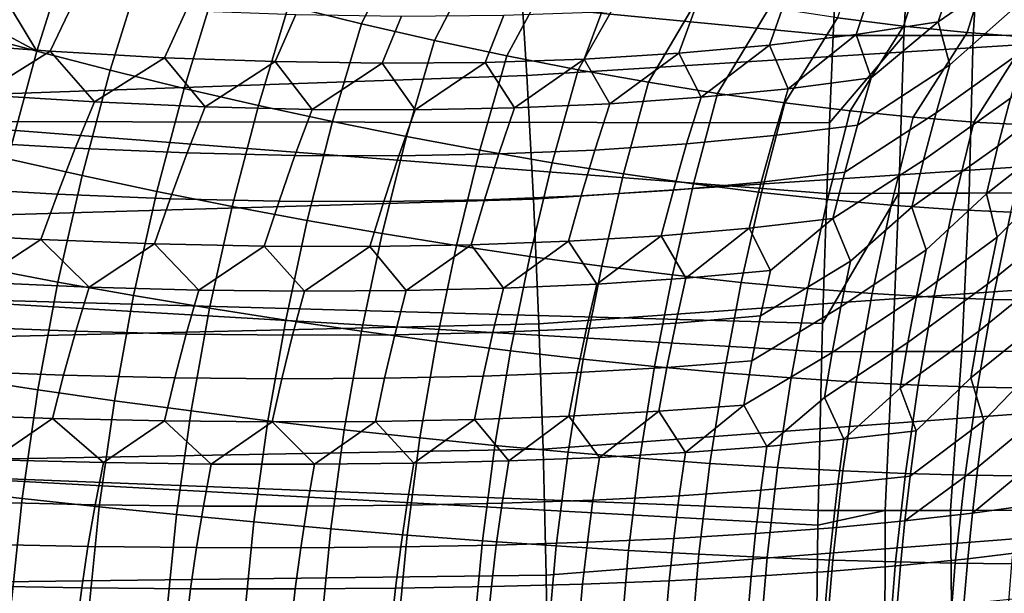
# Model space of a CAD drawing. Header units: metres. Extents: x -167 to 28, y -50 to 27.
# Tile 143 of 256: x -39.21 to -30.52, y 2.07 to 7.13. Entities that reach past the tile are written whole.
import ezdxf

# ---------------------------------------------------------------- set-up
doc = ezdxf.new("R2010")
doc.units = ezdxf.units.M
doc.layers.add('solid_12_065_011_XXX', color=7, linetype='CONTINUOUS')

msp = doc.modelspace()

# ---------------------------------------------------------------- linework, layer by layer
at = {"layer": 'solid_12_065_011_XXX'}
for points in [[(-31.986578, 7.98365, 153.070953), (-31.332819, 8.377668, 152.943848), (-31.410437, 6.993437, 152.708649), (-32.034416, 6.992514, 152.906601)], [(-31.332819, 8.377668, 152.943848), (-30.71076, 8.378209, 152.711792), (-30.798128, 6.994666, 152.475983), (-31.410437, 6.993437, 152.708649)], [(-30.71076, 8.378209, 152.711792), (-30.101217, 8.378765, 152.446274), (-30.199318, 6.996289, 152.208908), (-30.798128, 6.994666, 152.475983)], [(-35.791077, 7.91919, 97.000603), (-36.449387, 8.096774, 96.925133), (-36.840008, 7.255007, 97.155113), (-36.194706, 7.096958, 97.214447)], [(-28.343317, 8.100273, 158.243866), (-34.803711, 7.722017, 159.991425), (-34.735786, 6.640574, 160.26358), (-28.271881, 7.044952, 158.530045)], [(-30.35113, 8.065739, 49.987373), (-30.283474, 7.68127, 49.284294), (-31.10816, 7.115428, 50.488815), (-30.967159, 7.5421, 50.7052)], [(-40.203876, 7.780003, 155.394531), (-31.986578, 7.98365, 153.070953), (-32.034416, 6.992514, 152.906601)], [(-38.764664, 7.788844, 97.221214), (-39.396866, 7.981471, 97.32608), (-39.518715, 7.612746, 97.424942), (-39.058315, 6.854022, 97.45752)], [(-35.135586, 7.754699, 97.118401), (-35.791077, 7.91919, 97.000603), (-36.194706, 7.096958, 97.214447), (-35.551785, 6.949936, 97.314209)], [(-31.166536, 7.847601, 98.439217), (-31.741028, 7.927604, 98.084686), (-31.995436, 7.150669, 98.318985), (-31.413294, 7.077093, 98.674377)], [(-30.612329, 7.785443, 98.827965), (-31.166536, 7.847601, 98.439217), (-31.413294, 7.077093, 98.674377), (-30.852308, 7.020136, 99.065086)], [(-40.203876, 7.780003, 155.394531), (-32.034416, 6.992514, 152.906601), (-32.067085, 6.223006, 152.794357), (-40.269119, 6.234766, 155.164902)], [(-38.127537, 7.601635, 97.158501), (-38.764664, 7.788844, 97.221214), (-39.058315, 6.854022, 97.45752), (-38.411552, 6.686277, 97.38578)], [(-34.485657, 7.60399, 97.278038), (-35.135586, 7.754699, 97.118401), (-35.551785, 6.949936, 97.314209), (-34.913795, 6.814521, 97.45401)], [(-30.080688, 7.741384, 99.249329), (-30.612329, 7.785443, 98.827965), (-30.852308, 7.020136, 99.065086), (-30.314823, 6.980037, 99.489471)], [(-34.803711, 7.722017, 159.991425), (-41.272663, 7.461666, 161.702789), (-41.21059, 6.414512, 161.951492), (-34.735786, 6.640574, 160.26358)], [(-30.283474, 7.68127, 49.284294), (-30.423376, 7.250768, 49.051521), (-31.005447, 6.733704, 49.800724), (-31.10816, 7.115428, 50.488815)], [(-39.058315, 6.854022, 97.45752), (-39.518715, 7.612746, 97.424942), (-39.65572, 7.174308, 97.53611)], [(-37.485134, 7.423455, 97.136436), (-38.127537, 7.601635, 97.158501), (-38.411552, 6.686277, 97.38578), (-37.759495, 6.526612, 97.355537)], [(-33.844017, 7.467692, 97.478836), (-34.485657, 7.60399, 97.278038), (-34.913795, 6.814521, 97.45401), (-34.283257, 6.69125, 97.633293)], [(-31.688688, 7.424592, 52.109249), (-30.967159, 7.5421, 50.7052), (-31.10816, 7.115428, 50.488815), (-31.831951, 7.001173, 51.908714)], [(-36.840008, 7.255007, 97.155113), (-37.485134, 7.423455, 97.136436), (-37.759495, 6.526612, 97.355537), (-37.104763, 6.375669, 97.366913)], [(-33.213345, 7.346378, 97.719963), (-33.844017, 7.467692, 97.478836), (-34.283257, 6.69125, 97.633293), (-33.66267, 6.580611, 97.851341)], [(-32.44743, 7.328846, 53.495216), (-31.688688, 7.424592, 52.109249), (-31.831951, 7.001173, 51.908714), (-32.594112, 6.908105, 53.309967)], [(-39.771141, 7.352391, 63.790768), (-38.741104, 7.272625, 62.591423), (-38.942459, 6.854425, 62.494244), (-39.98444, 6.932238, 63.703075)], [(-32.596291, 7.240556, 98.000404), (-33.213345, 7.346378, 97.719963), (-33.66267, 6.580611, 97.851341), (-33.054493, 6.483043, 98.1073)], [(-33.242725, 7.254949, 54.861893), (-32.44743, 7.328846, 53.495216), (-32.594112, 6.908105, 53.309967), (-33.393959, 6.836307, 54.691319)], [(-38.741104, 7.272625, 62.591423), (-37.742134, 7.214756, 61.364857), (-37.932529, 6.79793, 61.257355), (-38.942459, 6.854425, 62.494244)], [(-37.742134, 7.214756, 61.364857), (-36.775093, 7.178833, 60.112137), (-36.955544, 6.762803, 59.993504), (-37.932529, 6.79793, 61.257355)], [(-36.194706, 7.096958, 97.214447), (-36.840008, 7.255007, 97.155113), (-37.104763, 6.375669, 97.366913), (-36.449989, 6.234053, 97.419853)], [(-34.073879, 7.202963, 56.208088), (-33.242725, 7.254949, 54.861893), (-33.393959, 6.836307, 54.691319), (-34.230785, 6.785842, 56.051548)], [(-31.995436, 7.150669, 98.318985), (-32.596291, 7.240556, 98.000404), (-33.054493, 6.483043, 98.1073), (-32.461132, 6.398931, 98.400146)], [(-30.423376, 7.250768, 49.051521), (-30.350033, 6.867747, 48.379471), (-31.125231, 6.312304, 49.600719), (-31.005447, 6.733704, 49.800724)], [(-39.058315, 6.854022, 97.45752), (-39.65572, 7.174308, 97.53611), (-39.69994, 7.02648, 97.572021)], [(-36.775093, 7.178833, 60.112137), (-35.840836, 7.164888, 58.834354), (-36.012367, 6.749074, 58.703819), (-36.955544, 6.762803, 59.993504)], [(-35.840836, 7.164888, 58.834354), (-34.940166, 7.172934, 57.532627), (-35.103848, 6.756756, 57.389446), (-36.012367, 6.749074, 58.703819)], [(-34.940166, 7.172934, 57.532627), (-34.073879, 7.202963, 56.208088), (-34.230785, 6.785842, 56.051548), (-35.103848, 6.756756, 57.389446)], [(-31.413294, 7.077093, 98.674377), (-31.995436, 7.150669, 98.318985), (-32.461132, 6.398931, 98.400146), (-31.884935, 6.328609, 98.728737)], [(-35.551785, 6.949936, 97.314209), (-36.194706, 7.096958, 97.214447), (-36.449989, 6.234053, 97.419853), (-35.797802, 6.102334, 97.514145)], [(-28.271881, 7.044952, 158.530045), (-34.735786, 6.640574, 160.26358), (-34.678066, 5.549222, 160.494568), (-28.210402, 5.979161, 158.776154)], [(-30.852308, 7.020136, 99.065086), (-31.413294, 7.077093, 98.674377), (-31.884935, 6.328609, 98.728737), (-31.328188, 6.272354, 99.091751)], [(-31.831951, 7.001173, 51.908714), (-31.10816, 7.115428, 50.488815), (-31.699188, 6.619029, 51.205387)], [(-31.10816, 7.115428, 50.488815), (-31.005447, 6.733704, 49.800724), (-31.820362, 6.201773, 51.019997), (-31.699188, 6.619029, 51.205387)], [(-39.058315, 6.854022, 97.45752), (-39.69994, 7.02648, 97.572021), (-39.811714, 6.637102, 97.662849), (-39.316231, 5.904863, 97.665222)], [(-34.913795, 6.814521, 97.45401), (-35.551785, 6.949936, 97.314209), (-35.797802, 6.102334, 97.514145), (-35.150829, 5.981041, 97.649422)], [(-32.594112, 6.908105, 53.309967), (-31.831951, 7.001173, 51.908714), (-32.43066, 6.523819, 52.592251)], [(-31.831951, 7.001173, 51.908714), (-31.699188, 6.619029, 51.205387), (-32.43066, 6.523819, 52.592251)], [(-31.455458, 5.60192, 152.509308), (-32.09066, 5.600909, 152.713364), (-32.067085, 6.223006, 152.794357), (-31.410437, 6.993437, 152.708649)], [(-32.067085, 6.223006, 152.794357), (-32.034416, 6.992514, 152.906601), (-31.410437, 6.993437, 152.708649)], [(-30.833439, 5.603522, 152.267273), (-31.455458, 5.60192, 152.509308), (-31.410437, 6.993437, 152.708649), (-30.798128, 6.994666, 152.475983)], [(-30.314823, 6.980037, 99.489471), (-30.852308, 7.020136, 99.065086), (-31.328188, 6.272354, 99.091751), (-30.793093, 6.230391, 99.487762)], [(-30.22681, 5.605753, 151.987823), (-30.833439, 5.603522, 152.267273), (-30.798128, 6.994666, 152.475983), (-30.199318, 6.996289, 152.208908)], [(-29.803095, 6.956964, 99.945763), (-30.314823, 6.980037, 99.489471), (-30.793093, 6.230391, 99.487762), (-30.281767, 6.202884, 99.915207)], [(-29.733505, 7.021042, 46.942841), (-29.853731, 6.589309, 46.712215), (-30.579826, 6.017926, 47.961987), (-30.469496, 6.441521, 48.164375)], [(-39.98444, 6.932238, 63.703075), (-38.942459, 6.854425, 62.494244), (-39.558762, 6.469198, 62.90712)], [(-33.393959, 6.836307, 54.691319), (-32.594112, 6.908105, 53.309967), (-33.19923, 6.448158, 53.960121)], [(-32.594112, 6.908105, 53.309967), (-32.43066, 6.523819, 52.592251), (-33.19923, 6.448158, 53.960121)], [(-30.350033, 6.867747, 48.379471), (-30.469496, 6.441521, 48.164375), (-31.235729, 5.893986, 49.412762), (-31.125231, 6.312304, 49.600719)], [(-38.942459, 6.854425, 62.494244), (-38.550671, 6.407151, 61.704037), (-39.558762, 6.469198, 62.90712)], [(-38.411552, 6.686277, 97.38578), (-39.058315, 6.854022, 97.45752), (-39.316231, 5.904863, 97.665222), (-38.660797, 5.758031, 97.585297)], [(-38.942459, 6.854425, 62.494244), (-37.932529, 6.79793, 61.257355), (-38.550671, 6.407151, 61.704037)], [(-37.932529, 6.79793, 61.257355), (-37.574429, 6.364751, 60.474136), (-38.550671, 6.407151, 61.704037)], [(-37.932529, 6.79793, 61.257355), (-36.955544, 6.762803, 59.993504), (-37.574429, 6.364751, 60.474136)], [(-34.283257, 6.69125, 97.633293), (-34.913795, 6.814521, 97.45401), (-35.150829, 5.981041, 97.649422), (-34.511665, 5.870662, 97.825127)], [(-35.103848, 6.756756, 57.389446), (-34.230785, 6.785842, 56.051548), (-34.845009, 6.355721, 56.634212)], [(-34.230785, 6.785842, 56.051548), (-34.004246, 6.392109, 55.307831), (-34.845009, 6.355721, 56.634212)], [(-34.230785, 6.785842, 56.051548), (-33.393959, 6.836307, 54.691319), (-34.004246, 6.392109, 55.307831)], [(-33.393959, 6.836307, 54.691319), (-33.19923, 6.448158, 53.960121), (-34.004246, 6.392109, 55.307831)], [(-36.955544, 6.762803, 59.993504), (-36.630867, 6.342037, 59.218475), (-37.574429, 6.364751, 60.474136)], [(-36.955544, 6.762803, 59.993504), (-36.012367, 6.749074, 58.703819), (-36.630867, 6.342037, 59.218475)], [(-36.012367, 6.749074, 58.703819), (-35.720798, 6.339025, 57.938137), (-36.630867, 6.342037, 59.218475)], [(-36.012367, 6.749074, 58.703819), (-35.103848, 6.756756, 57.389446), (-35.720798, 6.339025, 57.938137)], [(-35.103848, 6.756756, 57.389446), (-34.845009, 6.355721, 56.634212), (-35.720798, 6.339025, 57.938137)], [(-33.66267, 6.580611, 97.851341), (-34.283257, 6.69125, 97.633293), (-34.511665, 5.870662, 97.825127), (-33.882881, 5.771641, 98.040565)], [(-31.005447, 6.733704, 49.800724), (-31.125231, 6.312304, 49.600719), (-31.932066, 5.787978, 50.846008), (-31.820362, 6.201773, 51.019997)], [(-34.735786, 6.640574, 160.26358), (-41.21059, 6.414512, 161.951492), (-41.157864, 5.358774, 162.162567), (-34.678066, 5.549222, 160.494568)], [(-37.759495, 6.526612, 97.355537), (-38.411552, 6.686277, 97.38578), (-38.660797, 5.758031, 97.585297), (-38.00005, 5.61826, 97.547615)], [(-32.43066, 6.523819, 52.592251), (-31.699188, 6.619029, 51.205387), (-31.820362, 6.201773, 51.019997), (-32.554283, 6.110022, 52.420967)], [(-37.104763, 6.375669, 97.366913), (-37.759495, 6.526612, 97.355537), (-38.00005, 5.61826, 97.547615), (-37.336678, 5.486121, 97.552338)], [(-33.054493, 6.483043, 98.1073), (-33.66267, 6.580611, 97.851341), (-33.882881, 5.771641, 98.040565), (-33.267002, 5.684375, 98.294861)], [(-33.19923, 6.448158, 53.960121), (-32.43066, 6.523819, 52.592251), (-32.554283, 6.110022, 52.420967), (-33.326351, 6.037133, 53.802406)], [(-29.853731, 6.589309, 46.712215), (-29.964943, 6.159688, 46.494968), (-30.682283, 5.596931, 47.774757), (-30.579826, 6.017926, 47.961987)], [(-39.558762, 6.469198, 62.90712), (-38.550671, 6.407151, 61.704037), (-38.719837, 5.998292, 61.614616), (-39.738266, 6.058288, 62.82663)], [(-34.004246, 6.392109, 55.307831), (-33.19923, 6.448158, 53.960121), (-33.326351, 6.037133, 53.802406), (-34.135891, 5.983169, 55.163105)], [(-32.461132, 6.398931, 98.400146), (-33.054493, 6.483043, 98.1073), (-33.267002, 5.684375, 98.294861), (-32.666504, 5.609215, 98.58699)], [(-30.469496, 6.441521, 48.164375), (-30.579826, 6.017926, 47.961987), (-31.338247, 5.478747, 49.239151), (-31.235729, 5.893986, 49.412762)], [(-38.550671, 6.407151, 61.704037), (-37.574429, 6.364751, 60.474136), (-37.734169, 5.957256, 60.375042), (-38.719837, 5.998292, 61.614616)], [(-37.574429, 6.364751, 60.474136), (-36.630867, 6.342037, 59.218475), (-36.782124, 5.935215, 59.108986), (-37.734169, 5.957256, 60.375042)], [(-36.449989, 6.234053, 97.419853), (-37.104763, 6.375669, 97.366913), (-37.336678, 5.486121, 97.552338), (-36.673386, 5.362151, 97.599449)], [(-36.630867, 6.342037, 59.218475), (-35.720798, 6.339025, 57.938137), (-35.864532, 5.932188, 57.817554), (-36.782124, 5.935215, 59.108986)], [(-35.720798, 6.339025, 57.938137), (-34.845009, 6.355721, 56.634212), (-34.982197, 5.948177, 56.501881), (-35.864532, 5.932188, 57.817554)], [(-34.845009, 6.355721, 56.634212), (-34.004246, 6.392109, 55.307831), (-34.135891, 5.983169, 55.163105), (-34.982197, 5.948177, 56.501881)], [(-31.884935, 6.328609, 98.728737), (-32.461132, 6.398931, 98.400146), (-32.666504, 5.609215, 98.58699), (-32.083805, 5.546463, 98.915794)], [(-31.328188, 6.272354, 99.091751), (-31.884935, 6.328609, 98.728737), (-32.083805, 5.546463, 98.915794), (-31.521242, 5.496372, 99.279938)], [(-31.125231, 6.312304, 49.600719), (-31.235729, 5.893986, 49.412762), (-32.035645, 5.377673, 50.68557), (-31.932066, 5.787978, 50.846008)], [(-30.793093, 6.230391, 99.487762), (-31.328188, 6.272354, 99.091751), (-31.521242, 5.496372, 99.279938), (-30.981077, 5.459143, 99.677963)], [(-40.269119, 6.234766, 155.164902), (-32.09066, 5.600909, 152.713364), (-32.127583, 4.452245, 152.586533), (-40.320351, 4.682454, 154.986069)], [(-40.269119, 6.234766, 155.164902), (-32.067085, 6.223006, 152.794357), (-32.09066, 5.600909, 152.713364)], [(-35.797802, 6.102334, 97.514145), (-36.449989, 6.234053, 97.419853), (-36.673386, 5.362151, 97.599449), (-36.012875, 5.246855, 97.688751)], [(-32.554283, 6.110022, 52.420967), (-31.820362, 6.201773, 51.019997), (-31.932066, 5.787978, 50.846008), (-32.668224, 5.699996, 52.260452)], [(-30.281767, 6.202884, 99.915207), (-30.793093, 6.230391, 99.487762), (-30.981077, 5.459143, 99.677963), (-30.465481, 5.434925, 100.108261)], [(-35.150829, 5.981041, 97.649422), (-35.797802, 6.102334, 97.514145), (-36.012875, 5.246855, 97.688751), (-35.357834, 5.140702, 97.819885)], [(-33.326351, 6.037133, 53.802406), (-32.554283, 6.110022, 52.420967), (-32.668224, 5.699996, 52.260452), (-33.443542, 5.630119, 53.654839)], [(-29.964943, 6.159688, 46.494968), (-30.068342, 5.732119, 46.293709), (-30.587288, 5.215721, 47.152939), (-30.682283, 5.596931, 47.774757)], [(-39.738266, 6.058288, 62.82663), (-38.719837, 5.998292, 61.614616), (-38.877018, 5.593394, 61.532021), (-39.90535, 5.65108, 62.752483)], [(-38.719837, 5.998292, 61.614616), (-37.734169, 5.957256, 60.375042), (-37.882336, 5.553907, 60.283276), (-38.877018, 5.593394, 61.532021)], [(-34.135891, 5.983169, 55.163105), (-33.326351, 6.037133, 53.802406), (-33.443542, 5.630119, 53.654839), (-34.257339, 5.578409, 55.027931)], [(-30.579826, 6.017926, 47.961987), (-30.682283, 5.596931, 47.774757), (-31.213757, 5.101595, 48.598667), (-31.338247, 5.478747, 49.239151)], [(-37.734169, 5.957256, 60.375042), (-36.782124, 5.935215, 59.108986), (-36.922192, 5.532654, 59.007347), (-37.882336, 5.553907, 60.283276)], [(-36.782124, 5.935215, 59.108986), (-35.864532, 5.932188, 57.817554), (-35.997437, 5.529655, 57.705372), (-36.922192, 5.532654, 59.007347)], [(-35.864532, 5.932188, 57.817554), (-34.982197, 5.948177, 56.501881), (-35.108891, 5.54491, 56.37851), (-35.997437, 5.529655, 57.705372)], [(-34.511665, 5.870662, 97.825127), (-35.150829, 5.981041, 97.649422), (-35.357834, 5.140702, 97.819885), (-34.71093, 5.044126, 97.99231)], [(-34.982197, 5.948177, 56.501881), (-34.135891, 5.983169, 55.163105), (-34.257339, 5.578409, 55.027931), (-35.108891, 5.54491, 56.37851)], [(-28.210402, 5.979161, 158.776154), (-34.678066, 5.549222, 160.494568), (-34.630634, 4.449543, 160.684204), (-28.158962, 4.904449, 158.981903)], [(-38.660797, 5.758031, 97.585297), (-39.316231, 5.904863, 97.665222), (-39.537022, 4.942752, 97.843132), (-38.874001, 4.818164, 97.755989)], [(-33.882881, 5.771641, 98.040565), (-34.511665, 5.870662, 97.825127), (-34.71093, 5.044126, 97.99231), (-34.074795, 4.957519, 98.205322)], [(-31.235729, 5.893986, 49.412762), (-31.338247, 5.478747, 49.239151), (-31.880714, 5.002859, 50.027313), (-32.035645, 5.377673, 50.68557)], [(-38.00005, 5.61826, 97.547615), (-38.660797, 5.758031, 97.585297), (-38.874001, 4.818164, 97.755989), (-38.205658, 4.699557, 97.711754)], [(-33.267002, 5.684375, 98.294861), (-33.882881, 5.771641, 98.040565), (-34.074795, 4.957519, 98.205322), (-33.452023, 4.881234, 98.458069)], [(-32.668224, 5.699996, 52.260452), (-31.932066, 5.787978, 50.846008), (-32.035645, 5.377673, 50.68557), (-32.773846, 5.293799, 52.112709)], [(-39.90535, 5.65108, 62.752483), (-38.877018, 5.593394, 61.532021), (-39.023457, 5.192677, 61.457344), (-40.061199, 5.247815, 62.685658)], [(-33.443542, 5.630119, 53.654839), (-32.668224, 5.699996, 52.260452), (-32.773846, 5.293799, 52.112709), (-33.552189, 5.227201, 53.519287)], [(-32.666504, 5.609215, 98.58699), (-33.267002, 5.684375, 98.294861), (-33.452023, 4.881234, 98.458069), (-32.84515, 4.815582, 98.749512)], [(-30.068342, 5.732119, 46.293709), (-30.00185, 5.345136, 45.691391), (-30.672283, 4.798692, 46.986298), (-30.587288, 5.215721, 47.152939)], [(-38.877018, 5.593394, 61.532021), (-37.882336, 5.553907, 60.283276), (-38.020222, 5.154906, 60.200043), (-39.023457, 5.192677, 61.457344)], [(-37.336678, 5.486121, 97.552338), (-38.00005, 5.61826, 97.547615), (-38.205658, 4.699557, 97.711754), (-37.534737, 4.587422, 97.710617)], [(-35.108891, 5.54491, 56.37851), (-34.257339, 5.578409, 55.027931), (-34.369968, 5.177939, 54.90403), (-35.226452, 5.146058, 56.265694)], [(-34.257339, 5.578409, 55.027931), (-33.443542, 5.630119, 53.654839), (-33.552189, 5.227201, 53.519287), (-34.369968, 5.177939, 54.90403)], [(-32.083805, 5.546463, 98.915794), (-32.666504, 5.609215, 98.58699), (-32.84515, 4.815582, 98.749512), (-32.256645, 4.760829, 99.078461)], [(-32.127583, 4.452245, 152.586533), (-31.455458, 5.60192, 152.509308), (-31.509336, 4.204476, 152.360733), (-32.134453, 4.203586, 152.562943)], [(-32.127583, 4.452245, 152.586533), (-32.09066, 5.600909, 152.713364), (-31.455458, 5.60192, 152.509308)], [(-31.455458, 5.60192, 152.509308), (-30.833439, 5.603522, 152.267273), (-30.897816, 4.206018, 152.120117), (-31.509336, 4.204476, 152.360733)], [(-30.682283, 5.596931, 47.774757), (-30.587288, 5.215721, 47.152939), (-31.298315, 4.691295, 48.444019), (-31.213757, 5.101595, 48.598667)], [(-30.833439, 5.603522, 152.267273), (-30.22681, 5.605753, 151.987823), (-30.30221, 4.20821, 151.841827), (-30.897816, 4.206018, 152.120117)], [(-34.678066, 5.549222, 160.494568), (-41.157864, 5.358774, 162.162567), (-41.11454, 4.295824, 162.335785), (-34.630634, 4.449543, 160.684204)], [(-37.882336, 5.553907, 60.283276), (-36.922192, 5.532654, 59.007347), (-37.052402, 5.134536, 58.914894), (-38.020222, 5.154906, 60.200043)], [(-36.673386, 5.362151, 97.599449), (-37.336678, 5.486121, 97.552338), (-37.534737, 4.587422, 97.710617), (-36.864002, 4.482219, 97.752571)], [(-36.922192, 5.532654, 59.007347), (-35.997437, 5.529655, 57.705372), (-36.120865, 5.131586, 57.603046), (-37.052402, 5.134536, 58.914894)], [(-35.997437, 5.529655, 57.705372), (-35.108891, 5.54491, 56.37851), (-35.226452, 5.146058, 56.265694), (-36.120865, 5.131586, 57.603046)], [(-31.521242, 5.496372, 99.279938), (-32.083805, 5.546463, 98.915794), (-32.256645, 4.760829, 99.078461), (-31.688906, 4.717199, 99.443573)], [(-31.338247, 5.478747, 49.239151), (-31.213757, 5.101595, 48.598667), (-31.965706, 4.598381, 49.884281), (-31.880714, 5.002859, 50.027313)], [(-30.981077, 5.459143, 99.677963), (-31.521242, 5.496372, 99.279938), (-31.688906, 4.717199, 99.443573), (-31.144243, 4.68487, 99.843376)], [(-30.465481, 5.434925, 100.108261), (-30.981077, 5.459143, 99.677963), (-31.144243, 4.68487, 99.843376), (-30.624876, 4.663973, 100.27623)], [(-29.976526, 5.423815, 100.569122), (-30.465481, 5.434925, 100.108261), (-30.624876, 4.663973, 100.27623), (-30.132919, 4.654593, 100.740379)], [(-36.012875, 5.246855, 97.688751), (-36.673386, 5.362151, 97.599449), (-36.864002, 4.482219, 97.752571), (-36.19622, 4.384381, 97.837448)], [(-32.773846, 5.293799, 52.112709), (-32.035645, 5.377673, 50.68557), (-32.587582, 4.919598, 51.437637)], [(-32.035645, 5.377673, 50.68557), (-31.880714, 5.002859, 50.027313), (-32.673866, 4.52003, 51.305817), (-32.587582, 4.919598, 51.437637)], [(-30.00185, 5.345136, 45.691391), (-30.088163, 4.920478, 45.512402), (-30.749006, 4.384657, 46.832474), (-30.672283, 4.798692, 46.986298)], [(-40.061199, 5.247815, 62.685658), (-39.023457, 5.192677, 61.457344), (-39.598526, 4.816438, 61.917526)], [(-35.357834, 5.140702, 97.819885), (-36.012875, 5.246855, 97.688751), (-36.19622, 4.384381, 97.837448), (-35.534138, 4.294312, 97.964905)], [(-34.369968, 5.177939, 54.90403), (-33.552189, 5.227201, 53.519287), (-34.118549, 4.799776, 54.198444)], [(-33.552189, 5.227201, 53.519287), (-33.33374, 4.851884, 52.828419), (-34.118549, 4.799776, 54.198444)], [(-33.552189, 5.227201, 53.519287), (-32.773846, 5.293799, 52.112709), (-33.33374, 4.851884, 52.828419)], [(-32.773846, 5.293799, 52.112709), (-32.587582, 4.919598, 51.437637), (-33.33374, 4.851884, 52.828419)], [(-30.587288, 5.215721, 47.152939), (-30.672283, 4.798692, 46.986298), (-31.374537, 4.28441, 48.301414), (-31.298315, 4.691295, 48.444019)], [(-39.023457, 5.192677, 61.457344), (-38.597286, 4.774436, 60.696308), (-39.598526, 4.816438, 61.917526)], [(-39.023457, 5.192677, 61.457344), (-38.020222, 5.154906, 60.200043), (-38.597286, 4.774436, 60.696308)], [(-38.020222, 5.154906, 60.200043), (-37.630119, 4.748106, 59.447506), (-38.597286, 4.774436, 60.696308)], [(-38.020222, 5.154906, 60.200043), (-37.052402, 5.134536, 58.914894), (-37.630119, 4.748106, 59.447506)], [(-37.052402, 5.134536, 58.914894), (-36.697872, 4.737473, 58.172199), (-37.630119, 4.748106, 59.447506)], [(-37.052402, 5.134536, 58.914894), (-36.120865, 5.131586, 57.603046), (-36.697872, 4.737473, 58.172199)], [(-36.120865, 5.131586, 57.603046), (-35.801346, 4.742546, 56.871498), (-36.697872, 4.737473, 58.172199)], [(-36.120865, 5.131586, 57.603046), (-35.226452, 5.146058, 56.265694), (-35.801346, 4.742546, 56.871498)], [(-35.226452, 5.146058, 56.265694), (-34.941322, 4.763319, 55.546528), (-35.801346, 4.742546, 56.871498)], [(-34.71093, 5.044126, 97.99231), (-35.357834, 5.140702, 97.819885), (-35.534138, 4.294312, 97.964905), (-34.880482, 4.212383, 98.134407)], [(-35.226452, 5.146058, 56.265694), (-34.369968, 5.177939, 54.90403), (-34.941322, 4.763319, 55.546528)], [(-34.369968, 5.177939, 54.90403), (-34.118549, 4.799776, 54.198444), (-34.941322, 4.763319, 55.546528)], [(-34.074795, 4.957519, 98.205322), (-34.71093, 5.044126, 97.99231), (-34.880482, 4.212383, 98.134407), (-34.237946, 4.13893, 98.345268)], [(-31.213757, 5.101595, 48.598667), (-31.298315, 4.691295, 48.444019), (-32.042248, 4.19768, 49.752533), (-31.965706, 4.598381, 49.884281)], [(-33.452023, 4.881234, 98.458069), (-34.074795, 4.957519, 98.205322), (-34.237946, 4.13893, 98.345268), (-33.609173, 4.074257, 98.596611)], [(-31.880714, 5.002859, 50.027313), (-31.965706, 4.598381, 49.884281), (-32.751549, 4.124545, 51.184544), (-32.673866, 4.52003, 51.305817)], [(-38.874001, 4.818164, 97.755989), (-39.537022, 4.942752, 97.843132), (-39.719505, 3.969268, 97.990189), (-39.050102, 3.868102, 97.896935)], [(-28.158962, 4.904449, 158.981903), (-34.630634, 4.449543, 160.684204), (-34.593571, 3.34313, 160.83223), (-28.11764, 3.822367, 159.147064)], [(-32.84515, 4.815582, 98.749512), (-33.452023, 4.881234, 98.458069), (-33.609173, 4.074257, 98.596611), (-32.996754, 4.01863, 98.887398)], [(-33.33374, 4.851884, 52.828419), (-32.587582, 4.919598, 51.437637), (-32.673866, 4.52003, 51.305817), (-33.42218, 4.456315, 52.707375)], [(-30.088163, 4.920478, 45.512402), (-30.166218, 4.498333, 45.347031), (-30.817795, 3.973615, 46.691692), (-30.749006, 4.384657, 46.832474)], [(-39.598526, 4.816438, 61.917526), (-38.597286, 4.774436, 60.696308), (-38.715897, 4.383564, 60.629505), (-39.724911, 4.423129, 61.857807)], [(-38.205658, 4.699557, 97.711754), (-38.874001, 4.818164, 97.755989), (-39.050102, 3.868102, 97.896935), (-38.375366, 3.771783, 97.847145)], [(-34.941322, 4.763319, 55.546528), (-34.118549, 4.799776, 54.198444), (-34.20998, 4.407289, 54.087723), (-35.036579, 4.372996, 55.445644)], [(-34.118549, 4.799776, 54.198444), (-33.33374, 4.851884, 52.828419), (-33.42218, 4.456315, 52.707375), (-34.20998, 4.407289, 54.087723)], [(-32.256645, 4.760829, 99.078461), (-32.84515, 4.815582, 98.749512), (-32.996754, 4.01863, 98.887398), (-32.403214, 3.972277, 99.216438)], [(-30.672283, 4.798692, 46.986298), (-30.749006, 4.384657, 46.832474), (-31.44278, 3.880929, 48.171024), (-31.374537, 4.28441, 48.301414)], [(-38.597286, 4.774436, 60.696308), (-37.630119, 4.748106, 59.447506), (-37.741718, 4.358752, 59.37302), (-38.715897, 4.383564, 60.629505)], [(-37.534737, 4.587422, 97.710617), (-38.205658, 4.699557, 97.711754), (-38.375366, 3.771783, 97.847145), (-37.698093, 3.680714, 97.841026)], [(-37.630119, 4.748106, 59.447506), (-36.697872, 4.737473, 58.172199), (-36.803226, 4.348717, 58.089458), (-37.741718, 4.358752, 59.37302)], [(-36.697872, 4.737473, 58.172199), (-35.801346, 4.742546, 56.871498), (-35.901249, 4.353467, 56.779949), (-36.803226, 4.348717, 58.089458)], [(-35.801346, 4.742546, 56.871498), (-34.941322, 4.763319, 55.546528), (-35.036579, 4.372996, 55.445644), (-35.901249, 4.353467, 56.779949)], [(-31.688906, 4.717199, 99.443573), (-32.256645, 4.760829, 99.078461), (-32.403214, 3.972277, 99.216438), (-31.83099, 3.93539, 99.582382)], [(-31.298315, 4.691295, 48.444019), (-31.374537, 4.28441, 48.301414), (-32.110718, 3.800736, 49.63221), (-32.042248, 4.19768, 49.752533)], [(-31.144243, 4.68487, 99.843376), (-31.688906, 4.717199, 99.443573), (-31.83099, 3.93539, 99.582382), (-31.282444, 3.908121, 99.983704)], [(-40.320351, 4.682454, 154.986069), (-32.134453, 4.203586, 152.562943), (-32.165745, 2.801965, 152.455444), (-40.357224, 3.124776, 154.858139)], [(-40.320351, 4.682454, 154.986069), (-32.127583, 4.452245, 152.586533), (-32.134453, 4.203586, 152.562943)], [(-30.624876, 4.663973, 100.27623), (-31.144243, 4.68487, 99.843376), (-31.282444, 3.908121, 99.983704), (-30.759834, 3.890582, 100.41877)], [(-30.132919, 4.654593, 100.740379), (-30.624876, 4.663973, 100.27623), (-30.759834, 3.890582, 100.41877), (-30.265312, 3.882844, 100.88578)], [(-36.864002, 4.482219, 97.752571), (-37.534737, 4.587422, 97.710617), (-37.698093, 3.680714, 97.841026), (-37.021103, 3.595272, 97.878609)], [(-33.42218, 4.456315, 52.707375), (-32.673866, 4.52003, 51.305817), (-32.751549, 4.124545, 51.184544), (-33.501804, 4.065069, 52.596172)], [(-31.965706, 4.598381, 49.884281), (-32.042248, 4.19768, 49.752533), (-32.821007, 3.733109, 51.073921), (-32.751549, 4.124545, 51.184544)], [(-34.630634, 4.449543, 160.684204), (-41.11454, 4.295824, 162.335785), (-41.0807, 3.227051, 162.470947), (-34.593571, 3.34313, 160.83223)], [(-36.19622, 4.384381, 97.837448), (-36.864002, 4.482219, 97.752571), (-37.021103, 3.595272, 97.878609), (-36.34721, 3.515812, 97.959732)], [(-34.20998, 4.407289, 54.087723), (-33.42218, 4.456315, 52.707375), (-33.501804, 4.065069, 52.596172), (-34.292351, 4.019305, 53.986156)], [(-30.166218, 4.498333, 45.347031), (-30.236328, 4.078712, 45.195538), (-30.704554, 3.592475, 46.125053), (-30.817795, 3.973615, 46.691692)], [(-39.724911, 4.423129, 61.857807), (-38.715897, 4.383564, 60.629505), (-38.823528, 3.997173, 60.568848), (-39.839806, 4.034111, 61.80373)], [(-38.715897, 4.383564, 60.629505), (-37.741718, 4.358752, 59.37302), (-37.8428, 3.974008, 59.305222), (-38.823528, 3.997173, 60.568848)], [(-37.741718, 4.358752, 59.37302), (-36.803226, 4.348717, 58.089458), (-36.898495, 3.964636, 58.013977), (-37.8428, 3.974008, 59.305222)], [(-36.803226, 4.348717, 58.089458), (-35.901249, 4.353467, 56.779949), (-35.991451, 3.969066, 56.696266), (-36.898495, 3.964636, 58.013977)], [(-35.534138, 4.294312, 97.964905), (-36.19622, 4.384381, 97.837448), (-36.34721, 3.515812, 97.959732), (-35.679211, 3.442666, 98.084061)], [(-35.901249, 4.353467, 56.779949), (-35.036579, 4.372996, 55.445644), (-35.122478, 3.987295, 55.35326), (-35.991451, 3.969066, 56.696266)], [(-35.036579, 4.372996, 55.445644), (-34.20998, 4.407289, 54.087723), (-34.292351, 4.019305, 53.986156), (-35.122478, 3.987295, 55.35326)], [(-30.749006, 4.384657, 46.832474), (-30.817795, 3.973615, 46.691692), (-31.300642, 3.506428, 47.582844), (-31.44278, 3.880929, 48.171024)], [(-34.880482, 4.212383, 98.134407), (-35.534138, 4.294312, 97.964905), (-35.679211, 3.442666, 98.084061), (-35.019886, 3.376136, 98.251068)], [(-31.374537, 4.28441, 48.301414), (-31.44278, 3.880929, 48.171024), (-31.938471, 3.431225, 49.023464), (-32.110718, 3.800736, 49.63221)], [(-34.237946, 4.13893, 98.345268), (-34.880482, 4.212383, 98.134407), (-35.019886, 3.376136, 98.251068), (-34.371975, 3.316499, 98.460075)], [(-32.042248, 4.19768, 49.752533), (-32.110718, 3.800736, 49.63221), (-32.617485, 3.36693, 50.445675), (-32.821007, 3.733109, 51.073921)], [(-31.575502, 2.802577, 152.264496), (-32.165745, 2.801965, 152.455444), (-32.134453, 4.203586, 152.562943), (-31.509336, 4.204476, 152.360733)], [(-31.575502, 2.802577, 152.264496), (-31.509336, 4.204476, 152.360733), (-30.897816, 4.206018, 152.120117), (-30.997824, 2.803684, 152.038223)], [(-30.997824, 2.803684, 152.038223), (-30.897816, 4.206018, 152.120117), (-30.30221, 4.20821, 151.841827), (-30.434805, 2.805272, 151.777359)], [(-33.609173, 4.074257, 98.596611), (-34.237946, 4.13893, 98.345268), (-34.371975, 3.316499, 98.460075), (-33.738174, 3.264003, 98.710213)], [(-33.501804, 4.065069, 52.596172), (-32.751549, 4.124545, 51.184544), (-32.821007, 3.733109, 51.073921), (-33.573009, 3.678109, 52.494869)], [(-39.839806, 4.034111, 61.80373), (-38.823528, 3.997173, 60.568848), (-38.920513, 3.615248, 60.51424), (-39.943516, 3.649382, 61.755177)], [(-38.823528, 3.997173, 60.568848), (-37.8428, 3.974008, 59.305222), (-37.933727, 3.593847, 59.244034), (-38.920513, 3.615248, 60.51424)], [(-35.122478, 3.987295, 55.35326), (-34.292351, 4.019305, 53.986156), (-34.366051, 3.635786, 53.893772), (-35.199409, 3.606177, 55.269367)], [(-34.292351, 4.019305, 53.986156), (-33.501804, 4.065069, 52.596172), (-33.573009, 3.678109, 52.494869), (-34.366051, 3.635786, 53.893772)], [(-32.996754, 4.01863, 98.887398), (-33.609173, 4.074257, 98.596611), (-33.738174, 3.264003, 98.710213), (-33.121113, 3.218867, 99.000427)], [(-32.403214, 3.972277, 99.216438), (-32.996754, 4.01863, 98.887398), (-33.121113, 3.218867, 99.000427), (-32.523354, 3.181278, 99.329521)], [(-30.236328, 4.078712, 45.195538), (-30.150721, 3.689291, 44.651363), (-30.758688, 3.184614, 46.008213), (-30.704554, 3.592475, 46.125053)], [(-39.050102, 3.868102, 97.896935), (-39.719505, 3.969268, 97.990189), (-39.862663, 2.986176, 98.105492), (-39.188187, 2.909418, 98.007355)], [(-37.8428, 3.974008, 59.305222), (-36.898495, 3.964636, 58.013977), (-36.984051, 3.585198, 57.945702), (-37.933727, 3.593847, 59.244034)], [(-36.898495, 3.964636, 58.013977), (-35.991451, 3.969066, 56.696266), (-36.072338, 3.589309, 56.620415), (-36.984051, 3.585198, 57.945702)], [(-35.991451, 3.969066, 56.696266), (-35.122478, 3.987295, 55.35326), (-35.199409, 3.606177, 55.269367), (-36.072338, 3.589309, 56.620415)], [(-31.83099, 3.93539, 99.582382), (-32.403214, 3.972277, 99.216438), (-32.523354, 3.181278, 99.329521), (-31.94739, 3.151392, 99.696129)], [(-31.282444, 3.908121, 99.983704), (-31.83099, 3.93539, 99.582382), (-31.94739, 3.151392, 99.696129), (-31.395611, 3.129334, 100.098717)], [(-30.817795, 3.973615, 46.691692), (-30.704554, 3.592475, 46.125053), (-31.354027, 3.107025, 47.47451), (-31.300642, 3.506428, 47.582844)], [(-38.375366, 3.771783, 97.847145), (-39.050102, 3.868102, 97.896935), (-39.188187, 2.909418, 98.007355), (-38.508362, 2.83633, 97.953125)], [(-28.11764, 3.822367, 159.147064), (-34.593571, 3.34313, 160.83223), (-34.566975, 2.231623, 160.938293), (-28.086515, 2.734499, 159.271347)], [(-31.44278, 3.880929, 48.171024), (-31.300642, 3.506428, 47.582844), (-31.938471, 3.431225, 49.023464)], [(-30.759834, 3.890582, 100.41877), (-31.282444, 3.908121, 99.983704), (-31.395611, 3.129334, 100.098717), (-30.870308, 3.115195, 100.535622)], [(-30.265312, 3.882844, 100.88578), (-30.759834, 3.890582, 100.41877), (-30.870308, 3.115195, 100.535622), (-30.373669, 3.109033, 101.005028)], [(-37.698093, 3.680714, 97.841026), (-38.375366, 3.771783, 97.847145), (-38.508362, 2.83633, 97.953125), (-37.826038, 2.767219, 97.943024)], [(-32.110718, 3.800736, 49.63221), (-31.938471, 3.431225, 49.023464), (-32.617485, 3.36693, 50.445675)], [(-39.943516, 3.649382, 61.755177), (-38.920513, 3.615248, 60.51424), (-39.454521, 3.249971, 61.016506)], [(-37.021103, 3.595272, 97.878609), (-37.698093, 3.680714, 97.841026), (-37.826038, 2.767219, 97.943024), (-37.14407, 2.702375, 97.977104)], [(-34.366051, 3.635786, 53.893772), (-33.573009, 3.678109, 52.494869), (-34.096687, 3.271281, 53.229942)], [(-33.573009, 3.678109, 52.494869), (-33.337097, 3.313601, 51.84824), (-34.096687, 3.271281, 53.229942)], [(-33.573009, 3.678109, 52.494869), (-32.821007, 3.733109, 51.073921), (-33.337097, 3.313601, 51.84824)], [(-32.821007, 3.733109, 51.073921), (-32.617485, 3.36693, 50.445675), (-33.337097, 3.313601, 51.84824)], [(-30.150721, 3.689291, 44.651363), (-30.206228, 3.271906, 44.525764), (-30.805746, 2.779401, 45.905025), (-30.758688, 3.184614, 46.008213)], [(-38.920513, 3.615248, 60.51424), (-38.470062, 3.225792, 59.784382), (-39.454521, 3.249971, 61.016506)], [(-38.920513, 3.615248, 60.51424), (-37.933727, 3.593847, 59.244034), (-38.470062, 3.225792, 59.784382)], [(-37.933727, 3.593847, 59.244034), (-37.521133, 3.2127, 58.524525), (-38.470062, 3.225792, 59.784382)], [(-37.933727, 3.593847, 59.244034), (-36.984051, 3.585198, 57.945702), (-37.521133, 3.2127, 58.524525)], [(-36.984051, 3.585198, 57.945702), (-36.608559, 3.210706, 57.238029), (-37.521133, 3.2127, 58.524525)], [(-36.34721, 3.515812, 97.959732), (-37.021103, 3.595272, 97.878609), (-37.14407, 2.702375, 97.977104), (-36.465317, 2.642068, 98.055206)], [(-36.984051, 3.585198, 57.945702), (-36.072338, 3.589309, 56.620415), (-36.608559, 3.210706, 57.238029)], [(-36.072338, 3.589309, 56.620415), (-35.733128, 3.219812, 55.926006), (-36.608559, 3.210706, 57.238029)], [(-36.072338, 3.589309, 56.620415), (-35.199409, 3.606177, 55.269367), (-35.733128, 3.219812, 55.926006)], [(-35.199409, 3.606177, 55.269367), (-34.895592, 3.240009, 54.589592), (-35.733128, 3.219812, 55.926006)], [(-35.199409, 3.606177, 55.269367), (-34.366051, 3.635786, 53.893772), (-34.895592, 3.240009, 54.589592)], [(-34.366051, 3.635786, 53.893772), (-34.096687, 3.271281, 53.229942), (-34.895592, 3.240009, 54.589592)], [(-30.704554, 3.592475, 46.125053), (-30.758688, 3.184614, 46.008213), (-31.400373, 2.710624, 47.378918), (-31.354027, 3.107025, 47.47451)], [(-35.679211, 3.442666, 98.084061), (-36.34721, 3.515812, 97.959732), (-36.465317, 2.642068, 98.055206), (-35.792618, 2.586552, 98.177017)], [(-31.938471, 3.431225, 49.023464), (-31.300642, 3.506428, 47.582844), (-31.354027, 3.107025, 47.47451), (-31.991728, 3.039208, 48.923378)], [(-35.019886, 3.376136, 98.251068), (-35.679211, 3.442666, 98.084061), (-35.792618, 2.586552, 98.177017), (-35.128788, 2.536059, 98.342026)], [(-32.617485, 3.36693, 50.445675), (-31.938471, 3.431225, 49.023464), (-31.991728, 3.039208, 48.923378), (-32.67123, 2.981221, 50.353546)], [(-34.593571, 3.34313, 160.83223), (-41.0807, 3.227051, 162.470947), (-41.056423, 2.153879, 162.56778), (-34.566975, 2.231623, 160.938293)], [(-34.371975, 3.316499, 98.460075), (-35.019886, 3.376136, 98.251068), (-35.128788, 2.536059, 98.342026), (-34.476612, 2.4908, 98.549538)], [(-33.738174, 3.264003, 98.710213), (-34.371975, 3.316499, 98.460075), (-34.476612, 2.4908, 98.549538), (-33.838814, 2.450965, 98.798683)], [(-34.096687, 3.271281, 53.229942), (-33.337097, 3.313601, 51.84824), (-33.391945, 2.933116, 51.763775), (-34.15324, 2.894934, 53.152821)], [(-33.337097, 3.313601, 51.84824), (-32.617485, 3.36693, 50.445675), (-32.67123, 2.981221, 50.353546), (-33.391945, 2.933116, 51.763775)], [(-39.454521, 3.249971, 61.016506), (-38.470062, 3.225792, 59.784382), (-38.543922, 2.853734, 59.738605), (-39.533527, 2.875487, 60.975815)], [(-38.470062, 3.225792, 59.784382), (-37.521133, 3.2127, 58.524525), (-37.590393, 2.841974, 58.473251), (-38.543922, 2.853734, 59.738605)], [(-36.608559, 3.210706, 57.238029), (-35.733128, 3.219812, 55.926006), (-35.794872, 2.848464, 55.862545), (-36.673779, 2.840216, 57.180851)], [(-35.733128, 3.219812, 55.926006), (-34.895592, 3.240009, 54.589592), (-34.954449, 2.866708, 54.519474), (-35.794872, 2.848464, 55.862545)], [(-34.895592, 3.240009, 54.589592), (-34.096687, 3.271281, 53.229942), (-34.15324, 2.894934, 53.152821), (-34.954449, 2.866708, 54.519474)], [(-33.121113, 3.218867, 99.000427), (-33.738174, 3.264003, 98.710213), (-33.838814, 2.450965, 98.798683), (-33.218071, 2.41672, 99.088417)], [(-32.523354, 3.181278, 99.329521), (-33.121113, 3.218867, 99.000427), (-33.218071, 2.41672, 99.088417), (-32.616978, 2.38821, 99.417534)], [(-30.206228, 3.271906, 44.525764), (-30.254564, 2.856771, 44.414764), (-30.805746, 2.779401, 45.905025)], [(-37.521133, 3.2127, 58.524525), (-36.608559, 3.210706, 57.238029), (-36.673779, 2.840216, 57.180851), (-37.590393, 2.841974, 58.473251)], [(-31.94739, 3.151392, 99.696129), (-32.523354, 3.181278, 99.329521), (-32.616978, 2.38821, 99.417534), (-32.038048, 2.365552, 99.784653)], [(-31.395611, 3.129334, 100.098717), (-31.94739, 3.151392, 99.696129), (-32.038048, 2.365552, 99.784653), (-31.483715, 2.348843, 100.188232)], [(-30.870308, 3.115195, 100.535622), (-31.395611, 3.129334, 100.098717), (-31.483715, 2.348843, 100.188232), (-30.956291, 2.338152, 100.626587)], [(-30.758688, 3.184614, 46.008213), (-30.805746, 2.779401, 45.905025), (-31.400373, 2.710624, 47.378918)], [(-40.357224, 3.124776, 154.858139), (-32.167973, 2.674245, 152.4478), (-32.184498, 1.39748, 152.391006), (-40.379467, 1.563355, 154.781281)], [(-40.357224, 3.124776, 154.858139), (-32.165745, 2.801965, 152.455444), (-32.167973, 2.674245, 152.4478)], [(-31.991728, 3.039208, 48.923378), (-31.354027, 3.107025, 47.47451), (-31.400373, 2.710624, 47.378918), (-32.037922, 2.650502, 48.83514)], [(-30.373669, 3.109033, 101.005028), (-30.870308, 3.115195, 100.535622), (-30.956291, 2.338152, 100.626587), (-30.457989, 2.333524, 101.097878)], [(-39.188187, 2.909418, 98.007355), (-39.862663, 2.986176, 98.105492), (-39.965687, 1.995391, 98.188354), (-39.287514, 1.943803, 98.086655)], [(-33.391945, 2.933116, 51.763775), (-32.67123, 2.981221, 50.353546), (-32.717823, 2.599087, 50.272415), (-33.439487, 2.556425, 51.689472)], [(-32.67123, 2.981221, 50.353546), (-31.991728, 3.039208, 48.923378), (-32.037922, 2.650502, 48.83514), (-32.717823, 2.599087, 50.272415)], [(-39.533527, 2.875487, 60.975815), (-38.543922, 2.853734, 59.738605), (-38.608315, 2.485817, 59.698742), (-39.602509, 2.50504, 60.940464)], [(-38.508362, 2.83633, 97.953125), (-39.188187, 2.909418, 98.007355), (-39.287514, 1.943803, 98.086655), (-38.603992, 1.894676, 98.029175)], [(-35.794872, 2.848464, 55.862545), (-34.954449, 2.866708, 54.519474), (-35.005516, 2.4975, 54.457958), (-35.848499, 2.48129, 55.806953)], [(-34.954449, 2.866708, 54.519474), (-34.15324, 2.894934, 53.152821), (-34.202274, 2.522552, 53.085064), (-35.005516, 2.4975, 54.457958)], [(-34.15324, 2.894934, 53.152821), (-33.391945, 2.933116, 51.763775), (-33.439487, 2.556425, 51.689472), (-34.202274, 2.522552, 53.085064)], [(-38.543922, 2.853734, 59.738605), (-37.590393, 2.841974, 58.473251), (-37.650692, 2.475446, 58.428501), (-38.608315, 2.485817, 59.698742)], [(-37.826038, 2.767219, 97.943024), (-38.508362, 2.83633, 97.953125), (-38.603992, 1.894676, 98.029175), (-37.917995, 1.848217, 98.016159)], [(-37.590393, 2.841974, 58.473251), (-36.673779, 2.840216, 57.180851), (-36.730484, 2.473937, 57.130856), (-37.650692, 2.475446, 58.428501)], [(-36.673779, 2.840216, 57.180851), (-35.794872, 2.848464, 55.862545), (-35.848499, 2.48129, 55.806953), (-36.730484, 2.473937, 57.130856)], [(-31.576536, 1.397821, 152.192978), (-32.184498, 1.39748, 152.391006), (-32.167973, 2.674245, 152.4478), (-31.575502, 2.802577, 152.264496)], [(-32.167973, 2.674245, 152.4478), (-32.165745, 2.801965, 152.455444), (-31.575502, 2.802577, 152.264496)], [(-30.982357, 1.398458, 151.956741), (-31.576536, 1.397821, 152.192978), (-31.575502, 2.802577, 152.264496), (-30.997824, 2.803684, 152.038223)], [(-30.404362, 1.399381, 151.683228), (-30.982357, 1.398458, 151.956741), (-30.997824, 2.803684, 152.038223), (-30.434805, 2.805272, 151.777359)], [(-30.805746, 2.779401, 45.905025), (-30.254564, 2.856771, 44.414764), (-30.295948, 2.44377, 44.318451), (-30.845976, 2.376685, 45.815556)], [(-37.14407, 2.702375, 97.977104), (-37.826038, 2.767219, 97.943024), (-37.917995, 1.848217, 98.016159), (-37.23241, 1.804623, 98.047668)], [(-36.465317, 2.642068, 98.055206), (-37.14407, 2.702375, 97.977104), (-37.23241, 1.804623, 98.047668), (-36.550121, 1.764076, 98.123566)], [(-28.086515, 2.734499, 159.271347), (-34.566975, 2.231623, 160.938293), (-34.550938, 1.116674, 161.00206), (-28.065681, 1.642454, 159.354416)], [(-32.037922, 2.650502, 48.83514), (-31.400373, 2.710624, 47.378918), (-31.439943, 2.317045, 47.296097), (-32.077324, 2.264902, 48.758759)], [(-31.400373, 2.710624, 47.378918), (-30.805746, 2.779401, 45.905025), (-30.845976, 2.376685, 45.815556), (-31.439943, 2.317045, 47.296097)], [(-35.792618, 2.586552, 98.177017), (-36.465317, 2.642068, 98.055206), (-36.550121, 1.764076, 98.123566), (-35.874004, 1.726747, 98.243538)], [(-32.717823, 2.599087, 50.272415), (-32.037922, 2.650502, 48.83514), (-32.077324, 2.264902, 48.758759), (-32.757549, 2.220303, 50.202244)], [(-35.128788, 2.536059, 98.342026), (-35.792618, 2.586552, 98.177017), (-35.874004, 1.726747, 98.243538), (-35.206902, 1.692793, 98.407066)], [(-34.476612, 2.4908, 98.549538), (-35.128788, 2.536059, 98.342026), (-35.206902, 1.692793, 98.407066), (-34.551624, 1.662357, 98.613472)], [(-35.005516, 2.4975, 54.457958), (-34.202274, 2.522552, 53.085064), (-34.244091, 2.153886, 53.026592), (-35.049088, 2.132128, 54.404945)], [(-34.202274, 2.522552, 53.085064), (-33.439487, 2.556425, 51.689472), (-33.480019, 2.183286, 51.625278), (-34.244091, 2.153886, 53.026592)], [(-33.439487, 2.556425, 51.689472), (-32.717823, 2.599087, 50.272415), (-32.757549, 2.220303, 50.202244), (-33.480019, 2.183286, 51.625278)], [(-39.602509, 2.50504, 60.940464), (-38.608315, 2.485817, 59.698742), (-38.663509, 2.121799, 59.664631), (-39.661716, 2.138404, 60.91029)], [(-38.608315, 2.485817, 59.698742), (-37.650692, 2.475446, 58.428501), (-37.702309, 2.112864, 58.390125), (-38.663509, 2.121799, 59.664631)], [(-37.650692, 2.475446, 58.428501), (-36.730484, 2.473937, 57.130856), (-36.778965, 2.111608, 57.087902), (-37.702309, 2.112864, 58.390125)], [(-36.730484, 2.473937, 57.130856), (-35.848499, 2.48129, 55.806953), (-35.894295, 2.118031, 55.759117), (-36.778965, 2.111608, 57.087902)], [(-35.848499, 2.48129, 55.806953), (-35.005516, 2.4975, 54.457958), (-35.049088, 2.132128, 54.404945), (-35.894295, 2.118031, 55.759117)], [(-33.838814, 2.450965, 98.798683), (-34.476612, 2.4908, 98.549538), (-34.551624, 1.662357, 98.613472), (-33.910927, 1.635568, 98.861885)], [(-33.218071, 2.41672, 99.088417), (-33.838814, 2.450965, 98.798683), (-33.910927, 1.635568, 98.861885), (-33.287506, 1.612537, 99.15126)], [(-30.845976, 2.376685, 45.815556), (-30.295948, 2.44377, 44.318451), (-30.330563, 2.032749, 44.236832), (-30.879578, 1.976278, 45.73978)], [(-32.616978, 2.38821, 99.417534), (-33.218071, 2.41672, 99.088417), (-33.287506, 1.612537, 99.15126), (-32.68399, 1.593362, 99.480377)], [(-32.038048, 2.365552, 99.784653), (-32.616978, 2.38821, 99.417534), (-32.68399, 1.593362, 99.480377), (-32.102913, 1.578124, 99.847855)], [(-31.483715, 2.348843, 100.188232), (-32.038048, 2.365552, 99.784653), (-32.102913, 1.578124, 99.847855), (-31.546726, 1.566887, 100.252144)], [(-30.956291, 2.338152, 100.626587), (-31.483715, 2.348843, 100.188232), (-31.546726, 1.566887, 100.252144), (-31.017769, 1.559698, 100.691544)], [(-31.439943, 2.317045, 47.296097), (-30.845976, 2.376685, 45.815556), (-30.879578, 1.976278, 45.73978), (-31.472956, 1.926066, 47.226002)], [(-32.757549, 2.220303, 50.202244), (-32.077324, 2.264902, 48.758759), (-32.110168, 1.882159, 48.69416), (-32.790649, 1.844597, 50.142956)], [(-32.077324, 2.264902, 48.758759), (-31.439943, 2.317045, 47.296097), (-31.472956, 1.926066, 47.226002), (-32.110168, 1.882159, 48.69416)], [(-30.457989, 2.333524, 101.097878), (-30.956291, 2.338152, 100.626587), (-31.017769, 1.559698, 100.691544), (-30.518265, 1.556586, 101.1642)], [(-34.566975, 2.231623, 160.938293), (-41.056423, 2.153879, 162.56778), (-41.041794, 1.077744, 162.625977), (-34.550938, 1.116674, 161.00206)], [(-34.244091, 2.153886, 53.026592), (-33.480019, 2.183286, 51.625278), (-33.513786, 1.813411, 51.571087), (-34.278938, 1.788631, 52.977287)], [(-33.480019, 2.183286, 51.625278), (-32.757549, 2.220303, 50.202244), (-32.790649, 1.844597, 50.142956), (-33.513786, 1.813411, 51.571087)], [(-39.661716, 2.138404, 60.91029), (-38.663509, 2.121799, 59.664631), (-38.709732, 1.761383, 59.636093), (-39.711361, 1.775298, 60.885098)], [(-38.663509, 2.121799, 59.664631), (-37.702309, 2.112864, 58.390125), (-37.74548, 1.75392, 58.35796), (-38.709732, 1.761383, 59.636093)], [(-37.702309, 2.112864, 58.390125), (-36.778965, 2.111608, 57.087902), (-36.819466, 1.752915, 57.051834), (-37.74548, 1.75392, 58.35796)], [(-36.778965, 2.111608, 57.087902), (-35.894295, 2.118031, 55.759117), (-35.932514, 1.75837, 55.718884), (-36.819466, 1.752915, 57.051834)], [(-35.894295, 2.118031, 55.759117), (-35.049088, 2.132128, 54.404945), (-35.085423, 1.770278, 54.360298), (-35.932514, 1.75837, 55.718884)], [(-35.049088, 2.132128, 54.404945), (-34.244091, 2.153886, 53.026592), (-34.278938, 1.788631, 52.977287), (-35.085423, 1.770278, 54.360298)]]:
    msp.add_3dface(points, dxfattribs=at)

doc.saveas('drawing.dxf')
